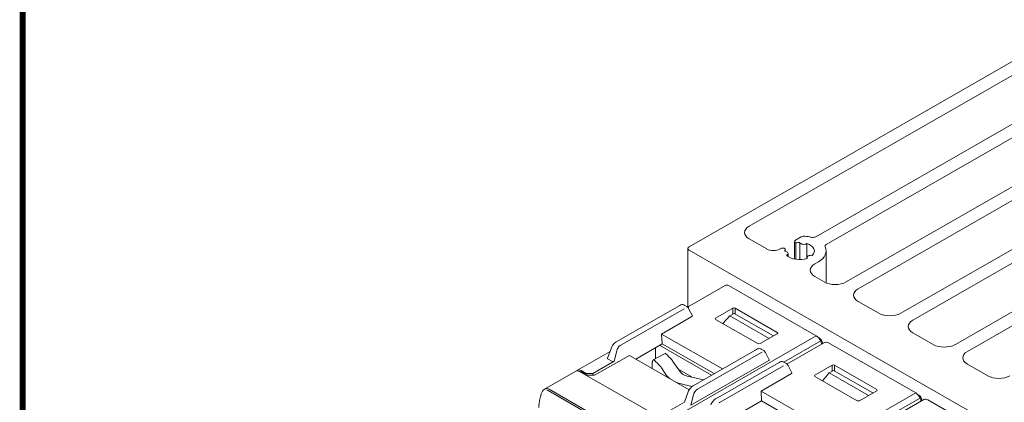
# Model space of a CAD drawing. Header units: millimetres. Extents: x -556 to 0, y -1 to 403.
# Tile 28 of 48: x -556 to -430, y 218 to 267. Entities that reach past the tile are written whole.
import ezdxf

# ---------------------------------------------------------------- set-up
doc = ezdxf.new("R2010")
doc.units = ezdxf.units.MM
doc.header["$LTSCALE"] = 3

# ---------------------------------------------------------------- blocks, each defined once
blk = doc.blocks.new('RHS60ASISE')
at = {"linetype": 'Continuous', "lineweight": 0, "extrusion": (-0.707107, -0.40558, 0.579228)}
for p, q in [((-24.85, 14.66), (22.59, 41.88)), ((21.87, 39.7), (-17.17, 17.31)), ((-8.65, 15.94), (21.49, 33.23)), ((23.22, 32.46), (-7.31, 14.95)), ((-4.74, 10.18), (26.83, 28.29)), ((2.25, 6.17), (40, 27.83)), ((28.37, 27.41), (-3.2, 9.3)), ((42.82, 27.68), (3.78, 5.29)), ((9.23, 2.17), (43.37, 21.75)), ((43.4, 20.01), (10.77, 1.29)), ((-17.17, 15.69), (-14.92, 14.4)), ((-11.36, 13.11), (-11.36, 15.37)), ((-11.24, 15.53), (-10.49, 15.97)), ((-11.2, 13.08), (-11.2, 15.19)), ((-10.68, 13.04), (-10.68, 15.22)), ((-25, 7), (-25, 14.46)), ((24.85, -14.26), (-24.85, 14.26)), ((-13.22, 14.4), (-13.15, 14.44)), ((-12.55, 14.1), (-12.55, 14.41)), ((-9.79, 13.18), (-9.79, 15.09)), ((-7.31, 10.06), (-7.31, 14.13)), ((-12.19, 13.45), (-12.19, 13.83)), ((-9.76, 13.19), (-9.76, 13.3)), ((-8.31, 12.76), (-8.77, 12.49)), ((-8.77, 10.87), (-7.57, 10.18)), ((-3.2, 7.68), (-0.58, 6.17)), ((3.78, 3.67), (6.4, 2.17)), ((10.77, -0.33), (13.38, -1.84))]:
    blk.add_line(p, q, dxfattribs=at)
at = {"linetype": 'Continuous', "lineweight": 0}
for centre, major_axis, start_param, end_param in [((-15.75, 16.5), (-2, 0), 5.497787, 7.068583), ((-10.96, 15.37), (-0.4, 0), 5.497787, 7.211337), ((-10.71, 14.13), (-1.9, 0), 4.69286, 4.971714), ((-10.18, 15.27), (-0.5, 0), 0.161725, 2.456269), ((-10.13, 15.76), (0.5, 0), 1.369828, 2.356194), ((-10.71, 14.13), (3.4, 0), 1.118444, 1.369828), ((-9.01, 16.15), (0.5, 0), 4.260037, 5.497787), ((-24.5, 14.46), (-0.5, 0), 5.497787, 7.068583), ((-14.07, 14.88), (1.2, 0), 3.926991, 5.497787), ((-12.87, 14.28), (0.4, 0), 0.642645, 2.356194), ((-10.71, 14.13), (-1.9, 0), 6.02386, 6.302715), ((-12.69, 13.83), (0.5, 0), 5.397712, 7.692257), ((-10.71, 14.13), (1.9, 0), 5.740057, 7.349912), ((-10.71, 14.13), (3.4, 0), 5.497787, 6.559726), ((-6.96, 14.75), (-0.5, 0), 5.497787, 6.559726), ((-10.71, 14.13), (1.9, 0), 3.645662, 5.255517), ((-9.26, 13.3), (-0.5, 0), 4.350515, 6.64506), ((-7.35, 11.68), (-2, 0), 5.497787, 7.068583), ((-6.15, 10.99), (2, 0), 3.926991, 5.497787), ((-1.79, 8.49), (-2, 0), 5.497787, 7.068583), ((0.83, 6.99), (2, 0), 3.926991, 5.497787), ((5.2, 4.48), (-2, 0), 5.497787, 7.068583), ((7.81, 2.98), (2, 0), 3.926991, 5.497787), ((12.18, 0.48), (-2, 0), 5.497787, 7.068583), ((14.8, -1.02), (2, 0), 3.926991, 5.497787)]:
    blk.add_ellipse(centre, major_axis=major_axis, ratio=0.573576, start_param=start_param, end_param=end_param, dxfattribs=at)
blk = doc.blocks.new('CGI1030-01')
at = {"linetype": 'Continuous', "lineweight": 0, "extrusion": (-0.707107, -0.40558, 0.579228)}
for p, q in [((-466.06036864, 232.72686989), (-470.86866602, 229.96894381)), ((-465.56282582, 232.67858251), (-454.39053868, 226.27042187)), ((-471.87807964, 230.17694405), (-479.99448435, 225.52156557)), ((-479.42922638, 225.09183263), (-471.31282167, 229.74721112)), ((-471.29194355, 230.22183471), (-470.94547171, 230.02310662)), ((-470.25054158, 228.8597756), (-470.73244827, 229.79507797)), ((-467.28766839, 228.54696938), (-465.07029806, 229.81880075)), ((-459.37641602, 226.7151314), (-464.78749842, 229.81880075)), ((-470.30866134, 228.73974373), (-474.18952855, 226.51376974)), ((-461.87661291, 225.28110208), (-467.28765223, 228.38474673)), ((-466.33885409, 227.84053848), (-465.44517753, 228.83481434)), ((-465.44517753, 228.83481434), (-464.90149333, 229.15773871)), ((-465.44517753, 228.83481434), (-460.42161974, 225.95341997)), ((-459.86827691, 226.27080437), (-464.90149333, 229.15773871)), ((-474.13894873, 225.27351375), (-474.18952855, 226.51376974)), ((-466.3982946, 222.04490153), (-474.18952855, 226.51376974)), ((-461.59378635, 225.28109282), (-459.37641602, 226.55292419)), ((-453.96626977, 225.97412491), (-454.14044544, 226.07402797)), ((-454.02371391, 225.94117292), (-453.96626977, 225.97412491)), ((-480.62683698, 224.73108921), (-481.10196333, 223.41187002)), ((-477.49959295, 223.30968834), (-474.13894873, 225.27351375)), ((-474.96734602, 224.78943167), (-474.96734602, 223.35312232)), ((-467.79827139, 221.24190784), (-474.47985074, 225.07430431)), ((-474.13894873, 225.27351375), (-467.45416486, 221.43927923)), ((-470.16570009, 219.88400652), (-462.04929539, 224.53938501)), ((-461.4631593, 224.58427566), (-461.11668745, 224.38554757)), ((-453.33244658, 225.42643371), (-458.14074396, 222.66850763)), ((-453.61272122, 225.36176739), (-453.71444521, 225.30341492)), ((-453.61272122, 225.26567478), (-453.61272122, 225.36176739)), ((-452.83490376, 225.37814633), (-441.66261662, 218.96998569)), ((-480.78988927, 224.27836393), (-484.97547503, 221.87761057)), ((-482.76566054, 221.25557774), (-478.31727518, 223.7786916)), ((-480.55011966, 223.02385066), (-481.05183426, 223.31162233)), ((-480.26242679, 223.03049841), (-479.92696559, 224.38071598)), ((-478.31727518, 223.7786916), (-470.65708524, 219.38498715)), ((-475.25695154, 223.18701141), (-473.74287995, 224.03978738)), ((-461.48403742, 224.10965207), (-469.60044212, 219.45427359)), ((-460.90366401, 224.15751892), (-460.42175733, 223.22221656)), ((-482.99300798, 221.46430138), (-480.26242679, 223.03049841)), ((-475.38952485, 222.83764355), (-475.38952485, 222.099403)), ((-473.64943998, 221.35088505), (-474.20318566, 222.17280216)), ((-472.73399804, 223.01549356), (-471.87716455, 221.74370736)), ((-471.88980556, 221.92993253), (-470.47884392, 221.12063819)), ((-460.47987708, 223.10218468), (-470.43364254, 217.39293936)), ((-459.15015758, 222.87650788), (-467.26656229, 218.22112939)), ((-466.70130432, 217.79139646), (-458.58489961, 222.44677494)), ((-458.56402149, 222.92139853), (-458.21754964, 222.72267044)), ((-457.52261952, 221.55933943), (-458.0045262, 222.49464179)), ((-454.55974633, 221.24653321), (-452.342376, 222.51836458)), ((-446.64849396, 219.41469522), (-452.05957636, 222.51836458)), ((-489.1705367, 219.44726348), (-485.18892674, 221.75517244)), ((-484.69006426, 221.70764926), (-473.51777711, 215.29948861)), ((-483.84153612, 221.46430138), (-484.47793222, 221.82932319)), ((-484.47793222, 221.66549278), (-483.84153612, 221.30047097)), ((-483.84153612, 221.30047097), (-483.98017059, 221.30047097)), ((-482.76566054, 221.25557774), (-483.90794158, 221.25904212)), ((-483.84153612, 221.30047097), (-483.84153612, 221.46430138)), ((-483.84153612, 221.46430138), (-482.99300798, 221.46430138)), ((-482.99300798, 221.46430138), (-482.96905578, 221.25619461)), ((-468.8147398, 220.65888551), (-470.72340598, 221.08193863)), ((-457.58073928, 221.43930755), (-461.46160649, 219.21333356)), ((-449.14869085, 217.98066591), (-454.55973017, 221.08431056)), ((-453.61093203, 220.5401023), (-452.71725547, 221.53437816)), ((-452.71725547, 221.53437816), (-452.17357127, 221.85730254)), ((-452.71725547, 221.53437816), (-447.69369768, 218.65298379)), ((-447.14035485, 218.9703682), (-452.17357127, 221.85730254)), ((-471.40827078, 220.06540321), (-470.27276604, 219.81372021)), ((-489.66023088, 218.66158354), (-489.59880976, 218.86444076)), ((-471.27317908, 217.77431097), (-470.79805273, 219.09353016)), ((-470.09818133, 218.74315693), (-470.43364254, 217.39293936)), ((-461.41102667, 217.97307757), (-461.46160649, 219.21333356)), ((-453.67037254, 214.74446536), (-461.46160649, 219.21333356)), ((-448.86586429, 217.98065664), (-446.64849396, 219.25248801)), ((-440.60452451, 218.12599753), (-445.4128219, 215.36807145)), ((-441.23834771, 218.67368873), (-441.41252338, 218.77359179)), ((-473.94204118, 216.2728801), (-471.25984921, 217.81132222)), ((-464.77167089, 216.00925217), (-461.41102667, 217.97307757)), ((-461.41102667, 217.97307757), (-454.7262428, 214.13884306)), ((-440.88479916, 217.9652386), (-440.88479916, 218.06133121)), ((-440.1069817, 218.07771016), (-428.93469456, 211.66954951))]:
    blk.add_line(p, q, dxfattribs=at)
at = {"color": 31, "linetype": 'Continuous', "lineweight": 0, "extrusion": (-0.707107, -0.40558, 0.579228)}
for p, q in [((-465.07029806, 229.81880075), (-465.07029806, 229.05747617)), ((-464.78749842, 229.09235392), (-464.78749842, 229.81880075)), ((-473.30564508, 215.42116255), (-454.39053868, 226.27042187)), ((-453.82485326, 225.61829722), (-458.54538707, 222.91071026)), ((-452.342376, 222.51836458), (-452.342376, 221.75703999)), ((-452.05957636, 221.79191774), (-452.05957636, 222.51836458)), ((-477.42950211, 213.03208791), (-488.60178926, 219.44024856)), ((-477.55894068, 212.85803048), (-488.73122782, 219.26619112)), ((-460.57772302, 208.12072637), (-441.66261662, 218.96998569)), ((-441.0969312, 218.31786104), (-445.81746501, 215.61027408))]:
    blk.add_line(p, q, dxfattribs=at)
at = {"const_width": 0.76}
blk.add_lwpolyline([(0, 0), (0, 403), (-556, 403), (-556, 0)], close=True, dxfattribs=at)
at = {"linetype": 'Continuous', "lineweight": 0}
for centre, major_axis, ratio, start_param, end_param in [((-465.56282582, 231.85943047), (-0.49754281, 0.86743942), 0.5792279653, 5.5026895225, 6.2831853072), ((-464.92889824, 229.73764773), (-0.2, 0), 0.5737511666, 3.9271431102, 5.4976348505), ((-470.45438974, 228.81874938), (0.21157933, 0.01377967), 0.5554650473, 5.4353916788, 6.5205308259), ((-467.14620395, 228.46585342), (-0.20003427, 0.00001953), 0.5734890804, 5.4979763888, 7.0686204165), ((-459.517902, 226.63402779), (0.20006093, 0), 0.5734017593, 5.497939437, 7.0684311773), ((-454.39053868, 225.45126982), (0.49754281, -0.86743942), 0.5792279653, 1.4338016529, 2.3610968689), ((-453.96627946, 225.56454883), (0.2487713, -0.43371977), 0.5792438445, 0.7903145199, 2.3610834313), ((-479.39151402, 224.41488008), (0.35452767, 0.71822714), 0.6159840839, 1.5471747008, 1.9114985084), ((-479.39151402, 224.41488008), (0.35452767, 0.71822714), 0.6159840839, 0.9445514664, 1.5471747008), ((-479.39151402, 224.41488008), (0.35452767, 0.71822714), 0.6159840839, 0.7421279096, 0.9445514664), ((-461.73520771, 225.36223349), (-0.20000381, 0.00001954), 0.5736637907, 0.7855874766, 2.3562315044), ((-454.39053868, 225.45126982), (0.49754281, -0.86743942), 0.5792279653, 0.9908369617, 1.4338016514), ((-452.83490376, 224.55899429), (-0.49754281, 0.86743942), 0.5792279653, 5.5026895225, 6.2831853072), ((-480.89451585, 223.39763052), (-0.21157933, -0.01377967), 0.5554650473, 6.0458397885, 6.9801940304), ((-475.03506787, 222.39202406), (0.20216953, -0.80300076), 0.3013777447, 2.7144947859, 3.2536832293), ((-473.02477157, 204.24544542), (-5.05423824, 20.07501892), 0.3013777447, 5.7540954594, 5.8560874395), ((-473.56588026, 223.23471545), (-0.20216953, 0.80300076), 0.3013777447, 5.8560874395, 6.1831872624), ((-471.55558395, 205.08813681), (5.05423824, -20.07501892), 0.3013777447, 2.6125028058, 2.7144947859), ((-472.73399804, 221.37718947), (0.50542382, -2.00750189), 0.3013777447, 2.4456426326, 2.6125028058), ((-461.44632505, 223.43269951), (0.35452767, 0.71822714), 0.6159840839, 0.4342145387, 0.7421279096), ((-460.62560548, 223.18119033), (0.21157933, 0.01377967), 0.5554650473, 5.4353916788, 6.5205308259), ((-484.47793222, 221.01017115), (-0.49754281, 0.86743942), 0.5792279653, 5.5026895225, 6.4299847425), ((-480.40016895, 223.11408479), (-0.20611893, -0.01486184), 0.5847276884, 0.7149358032, 2.2597381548), ((-474.82383943, 222.51317972), (-0.39803425, 0.69395154), 0.5792279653, 0.5701632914, 0.7903005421), ((-474.20318566, 220.53449807), (-0.50542382, 2.00750189), 0.3013777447, 5.5872352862, 5.7540954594), ((-452.20097618, 222.43721155), (-0.2, 0), 0.5737511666, 3.9271431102, 5.4976348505), ((-484.69006426, 220.88848598), (-0.49753589, 0.86745137), 0.5792278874, 5.5027032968, 6.2858290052), ((-484.47793222, 221.01017115), (-0.49754281, 0.86743942), 0.5792279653, 0.1467994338, 0.2127042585), ((-484.47793222, 221.01017115), (-0.39803425, 0.69395154), 0.5792279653, 5.5026895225, 6.0107800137), ((-469.63850084, 222.23990396), (-4.3, 0), 0.5735764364, 0.3687558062, 0.6178676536), ((-469.63850084, 222.23990396), (-2.4, 0), 0.5735764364, 0.3687558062, 0.7205898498), ((-469.85831361, 222.36598338), (-2.4, 0), 0.5735764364, 0.850206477, 1.2020405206), ((-457.72646768, 221.5183132), (0.21157933, 0.01377967), 0.5554650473, 5.4353916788, 6.5205308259), ((-454.41828189, 221.16541725), (-0.20003427, 0.00001953), 0.5734890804, 5.4979763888, 7.0686204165), ((-469.85831361, 222.36598338), (4.3, 0), 0.5735764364, 4.0945213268, 4.3436331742), ((-469.56272976, 218.77732103), (0.35452767, 0.71822714), 0.6159840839, 0.9445514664, 1.5471747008), ((-469.56272976, 218.77732103), (0.35452767, 0.71822714), 0.6159840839, 0.7421279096, 0.9445514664), ((-446.78997994, 219.33359161), (0.20006093, 0), 0.5734017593, 5.497939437, 7.0684311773), ((-469.56272976, 218.77732103), (0.35452767, 0.71822714), 0.6159840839, 1.5471747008, 1.9114985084), ((-441.66261662, 218.15083365), (0.49754281, -0.86743942), 0.5792279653, 1.4338016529, 2.3610968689), ((-441.2383574, 218.26411265), (0.2487713, -0.43371977), 0.5792438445, 0.7903145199, 2.3610834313), ((-441.66261662, 218.15083365), (0.49754281, -0.86743942), 0.5792279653, 0.9908369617, 1.4338016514), ((-440.1069817, 217.25855811), (-0.49754281, 0.86743942), 0.5792279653, 5.5026895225, 6.2831853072), ((-466.66359196, 217.1144439), (0.35452767, 0.71822714), 0.6159840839, 0.7421279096, 0.9445514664), ((-449.00728565, 218.06179731), (-0.20000381, 0.00001954), 0.5736637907, 0.7855874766, 2.3562315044)]:
    blk.add_ellipse(centre, major_axis=major_axis, ratio=ratio, start_param=start_param, end_param=end_param, dxfattribs=at)
at = {"color": 31, "linetype": 'Continuous', "lineweight": 0}
for centre, major_axis, ratio, start_param, end_param in [((-488.84170616, 218.48201933), (-0.11111429, 1.03751859), 0.7116844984, 6.0080759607, 6.5898437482), ((-488.84170616, 218.48201933), (-0.11111429, 1.03751859), 0.7116844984, 5.8067180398, 6.0080759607), ((-488.97188521, 218.47136534), (0.01848382, 0.85839952), 0.7158330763, 5.9110255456, 6.1637058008)]:
    blk.add_ellipse(centre, major_axis=major_axis, ratio=ratio, start_param=start_param, end_param=end_param, dxfattribs=at)
at = {"linetype": 'Continuous', "lineweight": 0}
for points, knots in [([(-471.87807964, 230.17694405), (-471.79257078, 230.22598992), (-471.7034031, 230.26019135), (-471.53042462, 230.28790745), (-471.44317281, 230.28277326), (-471.33943869, 230.24622628), (-471.3150492, 230.23508756), (-471.29194355, 230.22183471)], [0, 0, 0, 0, 0.3401907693, 0.3401907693, 0.66643265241, 0.66643265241, 0.77077985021, 0.77077985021, 0.77077985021, 0.77077985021]), ([(-470.94547171, 230.02310662), (-470.88571687, 229.98883265), (-470.83259057, 229.9415593), (-470.76833667, 229.85795321), (-470.74907722, 229.82735206), (-470.73244827, 229.79507797)], [0, 0, 0, 0, 0.26092229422, 0.26092229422, 0.39439151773, 0.39439151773, 0.39439151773, 0.39439151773]), ([(-480.62683698, 224.73108921), (-480.59129651, 224.82976966), (-480.5428422, 224.92972678), (-480.42999105, 225.11358353), (-480.36479214, 225.20016182), (-480.22503074, 225.35200993), (-480.14889607, 225.41926946), (-480.04574344, 225.49064362), (-480.02020789, 225.50681115), (-479.99448435, 225.52156557)], [0, 0, 0, 0, 0.3292282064, 0.3292282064, 0.6476114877, 0.6476114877, 0.9639256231, 0.9639256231, 1.0662648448, 1.0662648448, 1.0662648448, 1.0662648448]), ([(-462.04929539, 224.53938501), (-461.96378652, 224.58843088), (-461.87461884, 224.62263231), (-461.70164037, 224.6503484), (-461.61438855, 224.64521421), (-461.51065443, 224.60866724), (-461.48626494, 224.59752851), (-461.4631593, 224.58427566)], [0, 0, 0, 0, 0.3401907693, 0.3401907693, 0.66643265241, 0.66643265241, 0.77077985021, 0.77077985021, 0.77077985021, 0.77077985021]), ([(-475.26303856, 223.1831702), (-475.27079487, 223.17781712), (-475.27923033, 223.17024596), (-475.31197535, 223.13473447), (-475.33981587, 223.08946309), (-475.36580016, 223.01358044), (-475.37136454, 222.9936688), (-475.37587344, 222.97291179)], [0.6046194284, 0.6046194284, 0.6046194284, 0.6046194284, 0.68726974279, 0.68726974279, 0.9392463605, 0.9392463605, 1.02161084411, 1.02161084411, 1.02161084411, 1.02161084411]), ([(-461.11668745, 224.38554757), (-461.05693261, 224.3512736), (-461.00380631, 224.30400025), (-460.93955241, 224.22039416), (-460.92029296, 224.18979301), (-460.90366401, 224.15751892)], [0, 0, 0, 0, 0.26092229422, 0.26092229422, 0.39439151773, 0.39439151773, 0.39439151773, 0.39439151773]), ([(-471.94676254, 221.93111055), (-471.94491727, 221.93276932), (-471.94297057, 221.93419045), (-471.93467874, 221.93883408), (-471.92580236, 221.94045106), (-471.90931938, 221.93875383), (-471.89876487, 221.93507139), (-471.88980556, 221.92993253)], [0.062599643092, 0.062599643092, 0.062599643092, 0.062599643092, 0.074349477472, 0.074349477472, 0.111819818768, 0.111819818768, 0.149830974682, 0.149830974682, 0.149830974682, 0.149830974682]), ([(-459.15015758, 222.87650788), (-459.06464872, 222.92555375), (-458.97548104, 222.95975518), (-458.80250256, 222.98747127), (-458.71525075, 222.98233708), (-458.61151663, 222.94579011), (-458.58712714, 222.93465138), (-458.56402149, 222.92139853)], [0, 0, 0, 0, 0.3401907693, 0.3401907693, 0.66643265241, 0.66643265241, 0.77077985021, 0.77077985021, 0.77077985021, 0.77077985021]), ([(-458.21754964, 222.72267044), (-458.15779481, 222.68839647), (-458.10466851, 222.64112312), (-458.04041461, 222.55751703), (-458.02115516, 222.52691588), (-458.0045262, 222.49464179)], [0, 0, 0, 0, 0.26092229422, 0.26092229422, 0.39439151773, 0.39439151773, 0.39439151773, 0.39439151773]), ([(-470.47884392, 221.12063819), (-470.4698846, 221.11549933), (-470.4593301, 221.10707415), (-470.44284711, 221.08986287), (-470.43397074, 221.07806333), (-470.42136259, 221.056539), (-470.41539788, 221.04300852), (-470.4100868, 221.02537325), (-470.40860455, 221.01853747), (-470.40766247, 221.01196591)], [0.45025308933, 0.45025308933, 0.45025308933, 0.45025308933, 0.48826424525, 0.48826424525, 0.52573458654, 0.52573458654, 0.56310595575, 0.56310595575, 0.58372117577, 0.58372117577, 0.58372117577, 0.58372117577]), ([(-489.59880976, 218.86444076), (-489.56349041, 218.98109096), (-489.51160657, 219.09145703), (-489.38225556, 219.27894289), (-489.30359566, 219.3595066), (-489.20037493, 219.42926197), (-489.18558789, 219.43853917), (-489.1705367, 219.44726348)], [0, 0, 0, 0, 0.3784641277, 0.3784641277, 0.74628164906, 0.74628164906, 0.80634184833, 0.80634184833, 0.80634184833, 0.80634184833]), ([(-470.79805273, 219.09353016), (-470.76251225, 219.19221061), (-470.71405795, 219.29216773), (-470.60120679, 219.47602449), (-470.53600789, 219.56260277), (-470.39624648, 219.71445088), (-470.32011181, 219.78171041), (-470.21695918, 219.85308458), (-470.19142363, 219.8692521), (-470.16570009, 219.88400652)], [0, 0, 0, 0, 0.3292282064, 0.3292282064, 0.6476114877, 0.6476114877, 0.9639256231, 0.9639256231, 1.0662648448, 1.0662648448, 1.0662648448, 1.0662648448]), ([(-489.9105224, 217.08869368), (-489.9105224, 217.18757815), (-489.90709493, 217.28815329), (-489.89347259, 217.49210472), (-489.8832776, 217.59548099), (-489.85623233, 217.80443541), (-489.83938196, 217.91001349), (-489.79916599, 218.12275456), (-489.77580032, 218.22991744), (-489.72272396, 218.44519639), (-489.69301324, 218.55331233), (-489.66023088, 218.66158354)], [4.71238898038, 4.71238898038, 4.71238898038, 4.71238898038, 4.79267412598, 4.79267412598, 4.87295927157, 4.87295927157, 4.95324441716, 4.95324441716, 5.03352956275, 5.03352956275, 5.11381470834, 5.11381470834, 5.11381470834, 5.11381470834]), ([(-467.89891492, 217.43065303), (-467.86337445, 217.52933348), (-467.81492014, 217.6292906), (-467.70206899, 217.81314736), (-467.63687008, 217.89972564), (-467.49710868, 218.05157375), (-467.42097401, 218.11883328), (-467.31782137, 218.19020745), (-467.29228583, 218.20637497), (-467.26656229, 218.22112939)], [0, 0, 0, 0, 0.3292282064, 0.3292282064, 0.6476114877, 0.6476114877, 0.9639256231, 0.9639256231, 1.0662648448, 1.0662648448, 1.0662648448, 1.0662648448])]:
    blk.add_open_spline(points, degree=3, knots=knots, dxfattribs=at)
for points in [[(-472.22314293, 222.26188603), (-472.21940694, 222.25491428), (-472.21573585, 222.24791637), (-472.21213054, 222.24089279)], [(-471.94681122, 221.93118283), (-471.95887325, 221.92061396), (-471.97044862, 221.90974499), (-471.98150607, 221.89858005)]]:
    blk.add_open_spline(points, degree=3, dxfattribs=at)
blk.add_blockref('RHS60ASISE', (-445.81333343, 222.99739298))

msp = doc.modelspace()

# ---------------------------------------------------------------- block references
msp.add_blockref('CGI1030-01', (0, 0))

doc.saveas('drawing.dxf')
